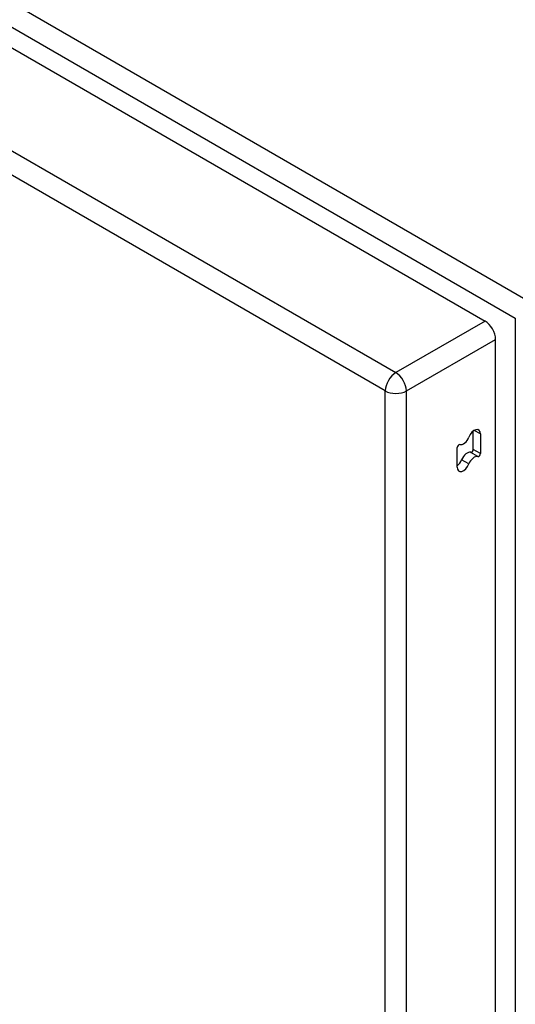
# Model space of a CAD drawing. Header units: inches. Extents: x 481 to 566.6, y 187.4 to 263.9.
# Tile 124 of 132: x 554.7 to 558, y 209.3 to 215.8. Entities that reach past the tile are written whole.
import ezdxf

# ---------------------------------------------------------------- set-up
doc = ezdxf.new("R2010")
doc.units = ezdxf.units.IN
doc.header["$MEASUREMENT"] = 0
doc.layers.add('Visible Edges(ANSI)', color=7, linetype='Continuous', lineweight=25)
doc.layers.add('Visible Tangent Edges(ANSI)', color=7, linetype='Continuous', lineweight=25)

msp = doc.modelspace()

# ---------------------------------------------------------------- linework, layer by layer
at = {"layer": 'Visible Edges(ANSI)'}
for p, q in [((519.9166, 235.7375), (557.8211, 213.8533)), ((557.8911, 187.9283), (557.8911, 213.7321)), ((557.7433, 213.0042), (557.7433, 213.1254)), ((557.7914, 213.1061), (557.7914, 212.9764)), ((557.6372, 212.8868), (557.6372, 213.0164))]:
    msp.add_line(p, q, dxfattribs=at)
for centre, major_axis, start_param, end_param in [((557.8211, 213.7725), (-0.0495, 0.0857), 3.926991, 5.497787), ((557.7501, 213.0822), (0.0292, 0.0506), 5.497787, 8.115781), ((557.6785, 213.0886), (-0.0292, -0.0506), 0.152663, 1.832596), ((557.6478, 213.0225), (0.0075, 0.013), 0.152663, 2.356194), ((557.7327, 212.998), (-0.0075, -0.013), 0.152663, 2.356194), ((557.6304, 212.9384), (0.0292, 0.0506), 4.091863, 4.974188), ((557.702, 212.932), (0.0292, 0.0506), 0.152663, 1.832596), ((557.7501, 212.9042), (0.0292, 0.0506), 0.152663, 1.832596), ((557.7808, 212.9703), (-0.0075, -0.013), 0.152663, 2.356194), ((557.6785, 212.9106), (-0.0292, -0.0506), 5.497787, 8.115781)]:
    msp.add_ellipse(centre, major_axis=major_axis, ratio=0.57735, start_param=start_param, end_param=end_param, dxfattribs=at)
at = {"layer": 'Visible Tangent Edges(ANSI)'}
for p, q in [((558.0919, 213.9949), (520.0481, 235.9595)), ((519.9781, 235.8382), (558.0219, 213.8736)), ((519.3262, 235.3966), (557.2306, 213.5124)), ((557.1606, 213.3912), (519.2562, 235.2753)), ((557.8211, 213.8533), (557.2306, 213.5124)), ((558.0219, 213.8736), (558.0219, 187.9074)), ((557.3006, 213.3912), (557.8911, 213.7321)), ((557.1606, 187.4919), (557.1606, 213.3912)), ((557.3006, 187.4919), (557.3006, 213.3912)), ((557.7914, 213.1061), (557.7501, 213.1299)), ((557.7914, 212.9764), (557.7433, 213.0042)), ((557.7143, 212.9074), (557.6662, 212.9352)), ((557.7745, 212.9568), (557.7264, 212.9845))]:
    msp.add_line(p, q, dxfattribs=at)
for major_axis, start_param, end_param in [((0.0495, 0.0857), 0.785398, 2.356194), ((-0.0495, 0.0857), 3.926991, 5.497787), ((-0.099, 0), 0.785398, 2.356194)]:
    msp.add_ellipse((557.2306, 213.4316), major_axis=major_axis, ratio=0.57735, start_param=start_param, end_param=end_param, dxfattribs=at)

doc.saveas('drawing.dxf')
